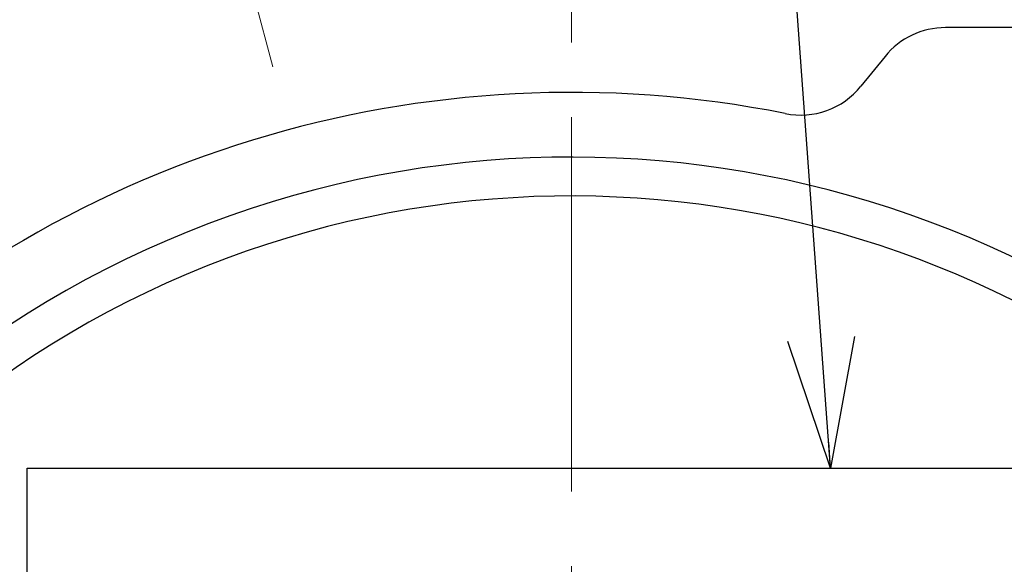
# Model space of a CAD drawing. Header units: millimetres. Extents: x 0 to 1076, y 0 to 742.
# Tile 64 of 127: x 129 to 167, y 511 to 532. Entities that reach past the tile are written whole.
import ezdxf

# ---------------------------------------------------------------- set-up
doc = ezdxf.new("R2010")
doc.units = ezdxf.units.MM
doc.header["$LTSCALE"] = 0.454724
doc.linetypes.add('CENTER', pattern=[50.8, 31.75, -6.35, 6.35, -6.35])
doc.layers.add('NoLayerName_001', color=7, linetype='Continuous')
doc.styles.get("Standard").update_dxf_attribs({"font": 'txt', "bigfont": 'extfont2'})
doc.dimstyles.get("Standard").update_dxf_attribs({"dimtxt": 2.5, "dimasz": 2.5, "dimexe": 1, "dimexo": 1, "dimtad": 1, "dimdec": 3, "dimzin": 0, "dimdsep": 46, "dimtxsty": 'Standard', "dimcen": 2.5, "dimadec": 3, "dimazin": 0, "dimtfac": 0.75, "dimtdec": 3, "dimtmove": 0, "dimatfit": 3, "dimfxl": 1, "dimarcsym": 0})

msp = doc.modelspace()

# ---------------------------------------------------------------- linework, layer by layer
at = {"layer": 'NoLayerName_001', "color": 4, "linetype": 'CENTER', "lineweight": 13}
for p, q in [((150, 490.999939), (150, 562.5)), ((135.117926, 543.040665), (138.482569, 530.483628))]:
    msp.add_line(p, q, dxfattribs=at)
at = {"layer": 'NoLayerName_001', "color": 7, "linetype": 'Continuous', "lineweight": 25}
for p, q in [((174.999993, 531.999924), (164.431693, 531.999924)), ((162.09947, 530.886916), (161.168894, 529.736773)), ((129, 514.999924), (171, 514.999924)), ((129, 495.999924), (129, 514.999924))]:
    msp.add_line(p, q, dxfattribs=at)
for centre, radius, start, end in [((150, 487.5), 64, 36.08890023, 113.94544233), ((164.431693, 528.999924), 3, 90, 141.0238323), ((158.836671, 531.623764), 3, 258.6752061, 321.0238323), ((150, 487.499924), 42, 78.6752061, 135.4020553), ((150, 487.499924), 39.5, 318.3301343, 270.7246075), ((150, 487.499924), 38, 319.6850908, 271.4325437)]:
    msp.add_arc(centre, radius, start, end, dxfattribs=at)

# ---------------------------------------------------------------- leaders
at = {"layer": 'NoLayerName_001', "color": 3, "linetype": 'Continuous', "lineweight": 13, "annotation_type": 0, "has_hookline": 1, "hookline_direction": 1, "text_width": 70.913545}
msp.add_leader([(160, 514.999924), (155.000001, 583.125002), (150.000001, 583.125002)], dimstyle='Standard', override={"dimtxt": 8.75, "dimasz": 5, "dimldrblk": 'OPEN30'}, dxfattribs=at)

doc.saveas('drawing.dxf')
